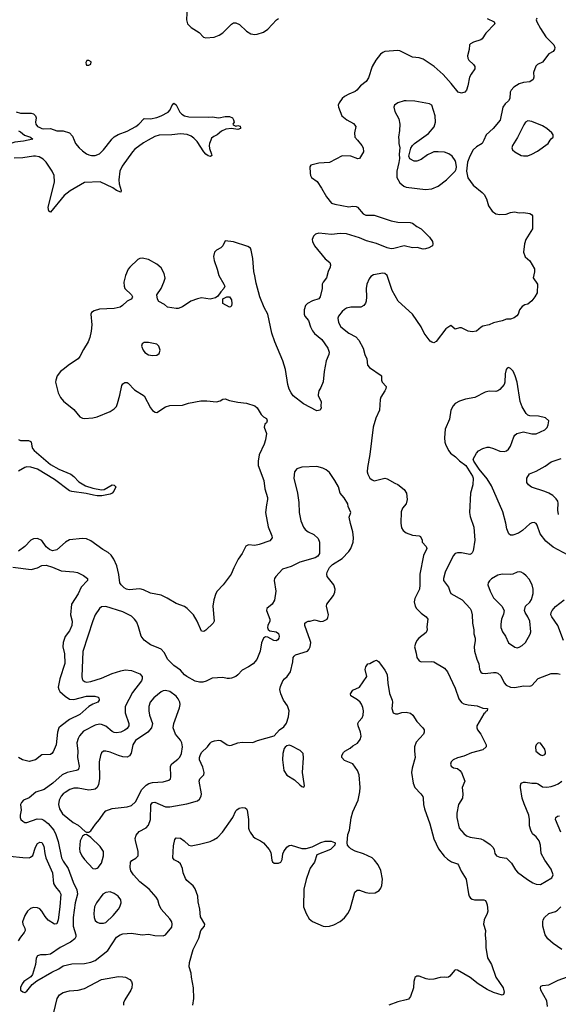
# Model space of a CAD drawing. Header units: inches. Extents: x 2057696 to 2160536, y 827480 to 1016834.
# Tile 205 of 256: x 2082022 to 2087078, y 941897 to 951130. Entities that reach past the tile are written whole.
import ezdxf

# ---------------------------------------------------------------- set-up
doc = ezdxf.new("R2010")
doc.units = ezdxf.units.IN
doc.header["$MEASUREMENT"] = 0
doc.layers.add('C0984', color=7, linetype='Continuous')
doc.layers.add('C0985', color=7, linetype='Continuous')

msp = doc.modelspace()

# ---------------------------------------------------------------- linework, layer by layer
at = {"layer": 'C0984', "color": 5}
for points, elevation in [([(2082102.4, 950000), (2082058, 949990), (2081977.7, 949982.3), (2081910, 949958.5), (2081871.3, 949950), (2081750, 949946.8), (2081710, 949956.1), (2081650, 949999.9)], 460), ([(2083227.4, 950000), (2083184.3, 949975.7), (2083104.2, 949915.8), (2083079.8, 949890), (2082984.6, 949755.4), (2082963, 949710), (2082953.5, 949630), (2082954.3, 949590), (2082974.6, 949530), (2082970, 949514), (2082930, 949529), (2082895.1, 949555.1), (2082776.2, 949610), (2082630, 949604), (2082494.9, 949525.1), (2082437.9, 949482.1), (2082310, 949325.2), (2082295.5, 949335.5), (2082288.6, 949370), (2082347.5, 949610), (2082344.5, 949670), (2082326.5, 949710), (2082270, 949793.3), (2082241.4, 949821.4), (2082203.2, 949843.2), (2082171.4, 949851.4), (2082150, 949851.6), (2082050, 949836.2), (2081970, 949833.3)], 480), ([(2085193.2, 950000), (2085234.4, 949950), (2085244.9, 949930), (2085248.2, 949890), (2085210.3, 949829.7), (2085194.9, 949825.1), (2085128.7, 949850), (2085050, 949855.1), (2084930, 949791.5), (2084830, 949786), (2084753.4, 949766.6), (2084746.4, 949750), (2084747.2, 949690), (2084750.4, 949670), (2084761.6, 949650), (2084812.8, 949612.8), (2084855.3, 949550), (2084901.1, 949470), (2084950, 949408.9), (2084978.9, 949398.9), (2085110, 949375.6), (2085150, 949380.9), (2085179.1, 949379.1), (2085192.5, 949372.5), (2085246, 949310), (2085270, 949295.8), (2085350, 949296), (2085510, 949243.1), (2085570, 949232.7), (2085688.6, 949228.6), (2085710, 949221.6), (2085750.3, 949190.3), (2085790, 949167.7), (2085870, 949091.3), (2085896, 949050), (2085901, 949030), (2085896, 949010), (2085890, 949005.2), (2085862, 948990), (2085830, 948981.2), (2085810, 948979.3), (2085753.4, 948993.4), (2085710, 948991.3), (2085630, 949009.7), (2085534.5, 948985.5), (2085510, 948983.1), (2085470, 948991.6), (2085371.9, 949031.9), (2085275.9, 949055.9), (2085210, 949084.4), (2085090, 949123.7), (2085030, 949126.3), (2084950, 949115.9), (2084830, 949127.3), (2084799.9, 949120.1), (2084778.3, 949101.7), (2084765.7, 949070), (2084768.8, 949050), (2084788.7, 949010), (2084888.1, 948888.1), (2084932.6, 948852.6), (2084938.4, 948830), (2084936.4, 948810), (2084917.1, 948770), (2084901.3, 948710), (2084870.6, 948670), (2084860.7, 948650), (2084860.5, 948610), (2084843.8, 948530), (2084828.7, 948511.3), (2084770, 948494), (2084724.4, 948470), (2084706, 948450), (2084691.7, 948410), (2084691.8, 948370), (2084698.7, 948350), (2084733.4, 948310), (2084752.8, 948250), (2084770, 948213), (2084790, 948187), (2084856.5, 948130), (2084914.9, 948050), (2084927.7, 948012.3), (2084924, 947990), (2084898.9, 947930), (2084879.6, 947830), (2084870, 947735.3), (2084850, 947682), (2084830.8, 947650), (2084823.5, 947616.5), (2084824.5, 947604.5), (2084850.6, 947550), (2084847.5, 947507.5), (2084851, 947489), (2084842, 947470), (2084810, 947461.2), (2084687.4, 947527.4), (2084590, 947604.5), (2084569.8, 947629.8), (2084550, 947666), (2084538.5, 947710), (2084515.6, 947850), (2084490.7, 947930.7), (2084416.2, 948110), (2084388.9, 948190), (2084350.6, 948370), (2084316.2, 948430), (2084274.5, 948530), (2084240.6, 948660.6), (2084230, 948728.7), (2084218.3, 948770), (2084211.1, 948891.1), (2084195.6, 948970), (2084187.9, 948987.9), (2084163.3, 949003.3), (2084030, 949046), (2083950, 949058), (2083927.3, 949010), (2083910.7, 948990), (2083870.8, 948970), (2083850.6, 948950), (2083841.3, 948910), (2083848, 948872), (2083876.4, 948790), (2083890.4, 948730), (2083939.6, 948650), (2083946, 948630), (2083937.1, 948610), (2083910, 948579.7), (2083882.9, 948537.1), (2083858.4, 948521.6), (2083810.2, 948509.8), (2083730, 948520.7), (2083690, 948512.8), (2083628.8, 948491.2), (2083550, 948438), (2083510, 948421.3), (2083490, 948420.5), (2083410, 948434), (2083379.7, 948459.8), (2083328.5, 948488.5), (2083314.5, 948510), (2083309.6, 948550), (2083348.9, 948611.1), (2083376.4, 948670), (2083386.2, 948706.2), (2083378.9, 948750), (2083350, 948802.9), (2083310, 948836.9), (2083230, 948881.3), (2083170, 948894), (2083150, 948891.8), (2083130, 948880.7), (2083054.4, 948810), (2083040.3, 948790), (2083015.6, 948730), (2082999.6, 948670), (2083001.1, 948630), (2083010.2, 948610.2), (2083070.6, 948550), (2083080.7, 948530), (2083077.1, 948522.9), (2083066.8, 948510), (2083030.7, 948490), (2082988, 948450), (2082964.1, 948435.9), (2082910, 948422), (2082770, 948416.2), (2082719.5, 948400.5), (2082696.4, 948383.6), (2082690.4, 948369.6), (2082698, 948270), (2082692.8, 948210), (2082681.8, 948150), (2082665.8, 948110), (2082621.2, 948038.8), (2082587.4, 947972.6), (2082570.2, 947949.8), (2082490, 947897.6), (2082429.3, 947850.7), (2082404.9, 947830), (2082373.7, 947790), (2082360.3, 947750), (2082359.6, 947730), (2082384, 947630), (2082406.2, 947586.2), (2082433.6, 947553.6), (2082530, 947474), (2082586.7, 947406.7), (2082610, 947394), (2082630, 947390.3), (2082710, 947397.4), (2082750, 947406.7), (2082870, 947454.7), (2082910, 947479.6), (2082930, 947504.4), (2082940.7, 947530), (2082963.2, 947610), (2082981.3, 947698.7), (2082990, 947714.9), (2083010, 947727.6), (2083030, 947727.6), (2083041.4, 947721.4), (2083099.9, 947659.9), (2083190, 947604), (2083250.7, 947490), (2083270, 947466.8), (2083294, 947450), (2083310, 947447.3), (2083390, 947499.3), (2083430, 947513.7), (2083550, 947517.1), (2083605.4, 947534.6), (2083722.8, 947557.2), (2083777.4, 947557.4), (2083870, 947546), (2083904.4, 947555.6), (2083930, 947570.6), (2083950, 947573.4), (2083990, 947559.1), (2084070, 947543), (2084150, 947533.4), (2084230, 947510.7), (2084251.5, 947491.5), (2084290, 947427.3), (2084310, 947406.8), (2084338, 947390), (2084346, 947370), (2084338, 947350), (2084324, 947336), (2084316, 947310), (2084339.1, 947250), (2084330.6, 947190.6), (2084316.4, 947150), (2084269, 947051), (2084260.3, 946990), (2084260.3, 946950), (2084313.4, 946810), (2084324.4, 946730), (2084346.7, 946650), (2084348.4, 946630), (2084338, 946582), (2084330.6, 946509.4), (2084355.1, 946375.1), (2084387.3, 946290), (2084390.5, 946270), (2084370, 946244.5), (2084270, 946209.5), (2084230, 946199.5), (2084170, 946206.6), (2084145.3, 946194.7), (2084110, 946124), (2084073.4, 946070), (2084030.5, 945990), (2084007.3, 945930), (2083930.7, 945830), (2083874, 945770), (2083862.4, 945750), (2083843.7, 945690), (2083834.3, 945630), (2083847.3, 945490), (2083837.3, 945470), (2083770, 945406), (2083750, 945393.2), (2083730, 945395.3), (2083687.6, 945490), (2083654, 945550), (2083595.1, 945610), (2083568.1, 945628.1), (2083490, 945654.5), (2083405.4, 945705.4), (2083350, 945732.7), (2083250, 945753.6), (2083185.2, 945785.2), (2083150, 945793.3), (2083050, 945785.3), (2083025.2, 945790), (2083002.6, 945802.6), (2082973.6, 945830), (2082962.6, 945850), (2082951.3, 945928.7), (2082932.3, 946010), (2082905.4, 946070), (2082879.1, 946110), (2082853.9, 946133.9), (2082803.4, 946163.4), (2082690, 946243), (2082650, 946263), (2082610, 946265.7), (2082488.3, 946251.7), (2082450.4, 946230), (2082370, 946159.6), (2082330, 946149.6), (2082301.7, 946161.7), (2082270, 946186.6), (2082230, 946245.2), (2082190, 946263.7), (2082150, 946262), (2082126.4, 946250), (2082071.3, 946188.7), (2082010, 946145.1)], 520), ([(2082534, 950000), (2082547.1, 949970), (2082580.2, 949930), (2082610, 949900.8), (2082650, 949871.4), (2082670, 949861.6), (2082696.3, 949856.3), (2082730, 949857.4), (2082770, 949873.4), (2082810, 949909.2), (2082879.8, 950000)], 480), ([(2083814.5, 950000), (2083802.3, 949970), (2083801.1, 949950), (2083803.6, 949923.6), (2083823, 949870), (2083824.7, 949855.3), (2083813.4, 949846.6), (2083790, 949854), (2083770, 949869.6), (2083750, 949892), (2083687.2, 949987.2), (2083674.8, 950000)], 480), ([(2086378.1, 950000), (2086363.8, 949970), (2086310, 949939.6), (2086279.1, 949910), (2086246.8, 949850), (2086224.5, 949795.5), (2086217.3, 949710), (2086228.5, 949648.5), (2086278, 949578), (2086364, 949510), (2086380.7, 949490), (2086404, 949450), (2086423.4, 949383.4), (2086455.9, 949335.9), (2086490, 949311), (2086530, 949304.9), (2086587.5, 949307.5), (2086630, 949322), (2086667.3, 949327.3), (2086710, 949320.7), (2086750, 949322.8), (2086810, 949314), (2086824.5, 949304.5), (2086834.8, 949290), (2086835.5, 949170), (2086772.7, 949070), (2086761.6, 949030), (2086750.8, 948950.8), (2086767.5, 948907.5), (2086811.3, 948870), (2086854.4, 948794.4), (2086855.3, 948764.7), (2086842, 948710), (2086881, 948650), (2086878, 948570), (2086858, 948530), (2086830, 948493.2), (2086790, 948462), (2086763.6, 948456.4), (2086739.8, 948440.2), (2086714.8, 948410), (2086701, 948370), (2086687.5, 948352.5), (2086664.5, 948335.5), (2086630, 948321.2), (2086590, 948321.2), (2086550, 948306), (2086470, 948286.6), (2086429.3, 948269.3), (2086370, 948257.2), (2086352.7, 948247.3), (2086310, 948209.3), (2086270, 948202.7), (2086230, 948209.4), (2086170, 948240.9), (2086150, 948241.2), (2086110, 948228.7), (2086070, 948262), (2086022.8, 948230), (2085930, 948114), (2085910, 948101.2), (2085890, 948105.2), (2085875.5, 948115.5), (2085817.2, 948190), (2085789.5, 948250), (2085707.6, 948370), (2085575.1, 948490), (2085517, 948590), (2085472, 948730), (2085450, 948749.5), (2085430, 948753), (2085343.8, 948736.2), (2085318.7, 948721.3), (2085301.2, 948698.8), (2085280.3, 948650), (2085273.7, 948610), (2085278, 948530), (2085275.3, 948490), (2085268.7, 948471.3), (2085253, 948450), (2085224.9, 948435.1), (2085130, 948434.2), (2085090, 948424.8), (2085070, 948413.7), (2085050, 948393.3), (2085014.9, 948350), (2085007, 948330), (2085014.3, 948290), (2085035.3, 948250), (2085110, 948190.4), (2085175.8, 948155.8), (2085206.1, 948126.1), (2085246.7, 948050), (2085261.3, 947990), (2085281.6, 947950), (2085286.8, 947890), (2085306, 947870), (2085414.9, 947794.9), (2085418.8, 947790), (2085418, 947750), (2085425.5, 947730), (2085462, 947690), (2085459.3, 947670), (2085450, 947649), (2085410.7, 947590), (2085404, 947570), (2085399.1, 947470), (2085366, 947394), (2085339.5, 947310), (2085308.5, 947051.5), (2085286, 946930), (2085284.4, 946890), (2085290.4, 946870), (2085310, 946830.8), (2085330, 946814), (2085350, 946806), (2085450, 946830.7), (2085470, 946826), (2085543.4, 946783.4), (2085572.5, 946772.5), (2085630, 946724.9), (2085653.4, 946690), (2085660.3, 946630), (2085649, 946591), (2085616.3, 946550), (2085604.1, 946515.9), (2085599.3, 946410), (2085606.4, 946366.4), (2085620.4, 946340.4), (2085650, 946319.1), (2085710, 946297.3), (2085770.6, 946290.6), (2085782.8, 946282.8), (2085798.8, 946250), (2085801, 946230), (2085838.8, 946190), (2085841.4, 946181.4), (2085844, 946170), (2085813.4, 946106.6), (2085776.5, 945930), (2085777.7, 945830), (2085773.4, 945790), (2085730, 945701.2), (2085723.6, 945670), (2085733.4, 945630), (2085747, 945610), (2085790, 945564.9), (2085838, 945530), (2085852.2, 945510), (2085844.7, 945435.3), (2085846.4, 945410), (2085837, 945383), (2085767.7, 945330), (2085750.3, 945309.7), (2085738, 945282), (2085728.8, 945250), (2085744.4, 945190), (2085748.5, 945150), (2085770, 945117.3), (2085790, 945107.7), (2085890, 945110.5), (2085910, 945107.3), (2086010.6, 945050), (2086036.3, 945016.3), (2086110, 944860.5), (2086142.5, 944762.5), (2086168.6, 944728.6), (2086190, 944716.1), (2086230, 944703.9), (2086314.5, 944694.5), (2086370, 944673), (2086412, 944670), (2086411, 944650), (2086396.8, 944643.2), (2086390.6, 944630), (2086379.5, 944620.5), (2086312.7, 944510), (2086312.7, 944490), (2086320.5, 944470), (2086350.4, 944430), (2086401.6, 944330), (2086400.5, 944310), (2086370, 944284.7), (2086263.8, 944256.2), (2086190, 944224.5), (2086130.7, 944209.3), (2086090, 944188.7), (2086071.3, 944170), (2086066, 944150), (2086072, 944130), (2086095.3, 944115.3), (2086130, 944106.8), (2086154.8, 944090), (2086170.3, 944070.3), (2086200.5, 943990), (2086174.9, 943930), (2086182.2, 943870), (2086177.7, 943830), (2086140.3, 943770), (2086123.7, 943690), (2086124.6, 943650), (2086147.6, 943550), (2086190, 943497.6), (2086217, 943477), (2086250, 943465.2), (2086350, 943449.1), (2086377.1, 943437.1), (2086436.9, 943396.9), (2086464.4, 943370), (2086474.4, 943350), (2086481.6, 943310), (2086497.3, 943290), (2086530, 943277.6), (2086590, 943267.3), (2086639.4, 943219.4), (2086677.1, 943157.1), (2086696.1, 943136.1), (2086787.8, 943067.8), (2086837.2, 943037.2), (2086870, 943023.7), (2086910, 943021.7), (2087015.7, 943084.3), (2087029.6, 943110.4), (2087010, 943162.9), (2086949.6, 943250), (2086916.9, 943310), (2086910.8, 943390), (2086899.3, 943430), (2086870, 943468.5), (2086836.2, 943496.2), (2086819.1, 943530), (2086808.4, 943570), (2086808.5, 943630), (2086801, 943670), (2086756.1, 943776.1), (2086739.8, 943830), (2086721.6, 943930), (2086722.4, 943950), (2086729.7, 943970), (2086750, 943980.2), (2086770, 943981.1), (2086830, 943971.9), (2086870, 943971.7), (2086890, 943964.9), (2086930, 943936.5), (2086970, 943933.8), (2087010, 943938.3), (2087048.8, 943951.2), (2087076.2, 943963.8), (2087110, 943988.5)], 540), ([(2085579.6, 950000), (2085582, 949970), (2085590.8, 949930), (2085584.9, 949870), (2085587.3, 949830), (2085582, 949790), (2085560.5, 949710), (2085560.5, 949650), (2085590, 949600.7), (2085626.8, 949570), (2085650, 949559.3), (2085830, 949537.1), (2085890, 949544.4), (2085949.7, 949570.3), (2086029.4, 949630), (2086109.4, 949710), (2086119.5, 949730), (2086120.7, 949750), (2086115.6, 949790), (2086108, 949810), (2086081.6, 949850), (2086050, 949872.8), (2086010, 949887.3), (2085950, 949892.6), (2085910.3, 949889.7), (2085890, 949882.4), (2085850, 949863), (2085790, 949820.7), (2085750, 949802.9), (2085724.4, 949804.4), (2085685.1, 949825.1), (2085675.1, 949850), (2085694.5, 949925.5), (2085709.2, 949950), (2085729.2, 949970), (2085771.3, 950000)], 540), ([(2086677.9, 950000), (2086646.4, 949950), (2086641.6, 949930), (2086648, 949910), (2086670, 949890.6), (2086730, 949858), (2086750, 949853.4), (2086790, 949853.4), (2086830, 949868), (2086882.3, 949897.7), (2086981.2, 949970), (2087001.8, 950000)], 560), ([(2087170, 946109), (2087030, 946185.3), (2086961.6, 946241.6), (2086908.4, 946310), (2086880.5, 946390), (2086870, 946404.5), (2086850, 946415.6), (2086830, 946413.6), (2086810, 946402.9), (2086740.4, 946339.6), (2086704.3, 946315.7), (2086650, 946296.3), (2086630, 946295.6), (2086612, 946310), (2086594.9, 946354.9), (2086585.5, 946410), (2086556.2, 946516.2), (2086450, 946758.4), (2086410, 946826), (2086335.9, 946915.9), (2086284.5, 946990), (2086279.5, 947010), (2086310, 947064.9), (2086330, 947087.7), (2086369, 947110), (2086410, 947120.4), (2086430, 947120.4), (2086470, 947110.4), (2086530, 947083.8), (2086570, 947080.5), (2086590, 947088.2), (2086610, 947103.8), (2086629.6, 947130), (2086661, 947219), (2086670, 947234.8), (2086689.6, 947250.4), (2086750, 947266), (2086830, 947248), (2086870, 947247.7), (2086950, 947283), (2086972.7, 947307.3), (2086983.7, 947330), (2086989.2, 947370), (2086957.5, 947397.5), (2086892.5, 947412.5), (2086810, 947416), (2086790, 947422.7), (2086776.6, 947436.6), (2086738.8, 947498.8), (2086719.1, 947550), (2086691.5, 947731.5), (2086672.7, 947790), (2086653.4, 947833.4), (2086630, 947859), (2086610, 947869), (2086596, 947864), (2086587.3, 947850), (2086579.3, 947810), (2086574.9, 947730), (2086568.2, 947710), (2086530, 947662.9), (2086510, 947649.6), (2086490, 947643.6), (2086430, 947645.6), (2086390, 947638.4), (2086293, 947587), (2086207.1, 947572.9), (2086150, 947554.5), (2086110.3, 947529.7), (2086090.6, 947510), (2086068.7, 947470), (2086055.6, 947384.4), (2086017.1, 947290), (2086010.4, 947210), (2086012.7, 947170), (2086020.7, 947140.7), (2086048.5, 947088.5), (2086066.9, 947066.9), (2086111.9, 947031.9), (2086150, 946994), (2086210.3, 946950.3), (2086273, 946850), (2086277.1, 946830), (2086274.9, 946770), (2086254.9, 946690), (2086242.6, 946510), (2086250.3, 946470.3), (2086283.8, 946370), (2086292.9, 946250), (2086278.3, 946150), (2086270, 946129.3), (2086259.9, 946120.1), (2086245.8, 946114.2), (2086168, 946130), (2086130, 946130.9), (2086110, 946123.5), (2086090, 946103.6), (2086016.1, 945950), (2086000.9, 945890), (2086001.1, 945870), (2086046, 945810), (2086058.2, 945770), (2086069.5, 945749.5), (2086176.4, 945690), (2086248.8, 945610), (2086260.2, 945590), (2086270.1, 945550.1), (2086271.2, 945471.2), (2086284.9, 945410), (2086283.7, 945370), (2086296.5, 945330), (2086298, 945310), (2086289.1, 945250), (2086292.4, 945210), (2086312.7, 945132.7), (2086332, 945090), (2086339, 945039), (2086350, 945011), (2086363.4, 945003.4), (2086390, 944998.7), (2086470, 945008.9), (2086490, 945008.7), (2086510, 945002), (2086537.7, 944977.7), (2086570, 944913), (2086589.3, 944889.3), (2086630, 944871.7), (2086670, 944867.9), (2086750, 944883.2), (2086810, 944881.6), (2086830, 944887.3), (2086890, 944953), (2087010, 945000.7), (2087070, 944999.3), (2087094, 944994)], 560), ([(2082010, 947192.5), (2082030, 947185), (2082103.9, 947183.9), (2082119.5, 947179.5), (2082130.7, 947170.7), (2082136.4, 947130), (2082143, 947110), (2082156.8, 947090), (2082310, 946957.7), (2082390, 946915.9), (2082500.5, 946870), (2082530, 946847), (2082577.3, 946797.3), (2082638.7, 946758.7), (2082710, 946736.2), (2082790, 946722), (2082813.9, 946726.1), (2082890, 946767.3), (2082910, 946766), (2082922.8, 946750), (2082904.9, 946710), (2082890, 946689.3), (2082870, 946679.6), (2082793.2, 946666.8), (2082750, 946665.5), (2082715.3, 946670), (2082645.8, 946685.8), (2082510, 946706.6), (2082490, 946710.9), (2082350, 946819.5), (2082190, 946915.9), (2082125.8, 946934.2), (2082090, 946938.4), (2082069, 946931), (2082010, 946895.4)], 480), ([(2087078.8, 946490), (2087073.2, 946530), (2087076.9, 946596.9), (2087073.8, 946613.8), (2087058.5, 946638.5), (2087027, 946667), (2086989.8, 946689.8), (2086950, 946706.9), (2086826.3, 946746.3), (2086797.2, 946770), (2086782.7, 946790), (2086783.7, 946830), (2086806.9, 946873.1), (2086870, 946896.5), (2086955.5, 946944.5), (2087010, 946983.1), (2087104.4, 947015.6)], 540), ([(2081956.4, 945996.4), (2082130, 945974.4), (2082188.7, 945990), (2082230, 946010.5), (2082270, 946015.5), (2082330, 945996.3), (2082410, 945962.4), (2082530, 945953.8), (2082565.4, 945945.4), (2082619.3, 945919.3), (2082657.1, 945890), (2082657.6, 945870), (2082598.5, 945810), (2082570, 945747), (2082509, 945650), (2082498.6, 945550), (2082513.6, 945490), (2082512.4, 945450), (2082490, 945399.6), (2082450, 945347), (2082430.2, 945290), (2082426.4, 945250), (2082443, 945183), (2082446.9, 945093.1), (2082397.5, 944950), (2082384.2, 944870), (2082388.2, 944850), (2082399.1, 944830), (2082450, 944785.6), (2082490, 944759.8), (2082530, 944755.3), (2082650, 944787.4), (2082726.7, 944786.7), (2082757.8, 944777.8), (2082764.4, 944770), (2082767, 944750), (2082754.9, 944730), (2082710, 944713.1), (2082670, 944690.7), (2082585, 944615), (2082490, 944568.1), (2082410.3, 944510), (2082390.3, 944490), (2082375.8, 944450), (2082365.8, 944330), (2082335.5, 944264.5), (2082324.4, 944250), (2082310, 944239.7), (2082230, 944235.8), (2082170, 944189.3), (2082110, 944175.1), (2082048.6, 944188.6), (2082009.6, 944210)], 520), ([(2087125.4, 945310), (2087074.6, 945450), (2087016.8, 945530), (2087008.7, 945550), (2087010.9, 945570), (2087021.4, 945590), (2087050, 945626.3), (2087131.1, 945688.9)], 560), ([(2083647.6, 941890), (2083658, 941950), (2083652.3, 942050), (2083634.5, 942150), (2083632.1, 942187.9), (2083613.2, 942250), (2083617, 942290), (2083650, 942411.3), (2083702.5, 942517.5), (2083722.9, 942590), (2083755.1, 942630), (2083759.3, 942650), (2083718.3, 942718.3), (2083711.8, 942790), (2083696.6, 942856.6), (2083692.8, 942910), (2083670, 942981.2), (2083650, 943009.3), (2083590, 943059), (2083578.3, 943078.3), (2083557.6, 943130), (2083551.6, 943170), (2083530, 943215.1), (2083510, 943234), (2083472, 943252), (2083459.3, 943270), (2083464.4, 943384.4), (2083476.9, 943443.1), (2083490, 943459.3), (2083530, 943453.7), (2083567.3, 943430), (2083610, 943390.6), (2083630, 943383.8), (2083710, 943398), (2083810, 943425.2), (2083841.8, 943438.2), (2083877.7, 943462.3), (2083924.2, 943510), (2084023.7, 943650), (2084049.5, 943710.5), (2084058.6, 943721.4), (2084082.5, 943737.5), (2084110, 943744), (2084139.1, 943739.1), (2084150, 943731.3), (2084156.7, 943716.7), (2084168.5, 943630), (2084170.4, 943550), (2084174.9, 943530), (2084186, 943510), (2084214, 943470), (2084233.7, 943453.7), (2084282.8, 943430), (2084310, 943410.5), (2084364.9, 943350), (2084379.9, 943319.9), (2084387.9, 943247.9), (2084394.4, 943234.4), (2084410, 943221), (2084450, 943222), (2084472.3, 943230), (2084485.4, 943254.6), (2084491.9, 943308.1), (2084500.9, 943330), (2084529.7, 943370.3), (2084550, 943384.9), (2084570, 943388), (2084670, 943359.1), (2084710, 943359.1), (2084766.8, 943373.2), (2084850, 943413.4), (2084890, 943427.7), (2084945.4, 943425.4), (2084975.3, 943415.3), (2084982, 943410), (2084981, 943390), (2084938.8, 943350), (2084810, 943299), (2084790.3, 943230), (2084747.1, 943172.9), (2084738, 943150), (2084710, 943068.7), (2084690, 942978), (2084685.3, 942810), (2084710, 942747.3), (2084739.9, 942699.9), (2084770, 942672.4), (2084871.3, 942631.3), (2084890, 942627.4), (2084928.9, 942628.9), (2084970, 942640.8), (2085030, 942674), (2085070, 942707.6), (2085103.1, 942750), (2085123.8, 942790), (2085168.3, 942950), (2085190, 942968), (2085210, 942966.7), (2085270, 942944.2), (2085310, 942938), (2085357.4, 942942.6), (2085395.1, 942964.9), (2085412.3, 942987.7), (2085421.3, 943010), (2085428.4, 943070), (2085411.4, 943151.4), (2085386.3, 943206.3), (2085353, 943250), (2085330, 943269.7), (2085250, 943309.6), (2085170, 943332), (2085130, 943356), (2085113.2, 943370), (2085099.3, 943390), (2085096, 943410), (2085100.9, 943490), (2085116.9, 943530), (2085133.1, 943646.9), (2085150, 943701), (2085197.6, 943810), (2085214.3, 943890), (2085217.4, 943930), (2085207.6, 944050), (2085191.8, 944090), (2085150, 944151.6), (2085070, 944184.5), (2085046, 944210), (2085047, 944230), (2085061.7, 944258.3), (2085073.2, 944270), (2085122.5, 944297.5), (2085150, 944320.7), (2085192.9, 944347.1), (2085219.1, 944380.9), (2085226.6, 944410), (2085219.5, 944450), (2085197.6, 944510), (2085197, 944530), (2085206, 944550), (2085235.5, 944584.5), (2085246, 944610), (2085247.8, 944650), (2085241.7, 944681.7), (2085231.1, 944711.1), (2085218, 944730), (2085193.4, 944753.4), (2085129.7, 944789.7), (2085127.3, 944810), (2085150, 944842), (2085212.7, 944870), (2085281.2, 944970), (2085264.8, 945035.2), (2085270, 945062), (2085289.1, 945090.9), (2085310, 945092), (2085344.7, 945115.3), (2085370, 945124.7), (2085390, 945111.3), (2085410, 945086), (2085450.4, 945030), (2085470, 944991), (2085476.1, 944910), (2085491.6, 944811.6), (2085518, 944750), (2085521.6, 944730), (2085515.5, 944670), (2085527.7, 944630), (2085550, 944620.7), (2085570, 944620.7), (2085610, 944634), (2085650, 944637.3), (2085690, 944627.3), (2085710.6, 944610), (2085750.4, 944550.4), (2085806.8, 944490), (2085818.8, 944470), (2085818.8, 944450), (2085810.8, 944430), (2085743.5, 944356.5), (2085729, 944311), (2085727.4, 944270), (2085732.6, 944210), (2085704.5, 944110), (2085698.4, 944070), (2085714, 943970), (2085731.8, 943930), (2085787.4, 943870), (2085804.9, 943844.9), (2085810.3, 943830), (2085813.1, 943770), (2085821.7, 943730), (2085870.2, 943590), (2085909.1, 943450), (2085953.6, 943353.6), (2086007, 943287), (2086037.8, 943257.8), (2086073.9, 943233.9), (2086130, 943213), (2086141.7, 943201.7), (2086164.6, 943144.6), (2086212.7, 943070), (2086233.5, 942933.5), (2086241.6, 942910), (2086253.4, 942893.4), (2086270, 942881.6), (2086290, 942875.8), (2086377.3, 942877.3), (2086394, 942870), (2086404, 942850), (2086410.5, 942830), (2086415.5, 942770), (2086410.4, 942750), (2086380.3, 942690), (2086375.3, 942650), (2086393.4, 942590), (2086390.7, 942550), (2086397.5, 942482.5), (2086396.3, 942430), (2086413.4, 942333.4), (2086450.6, 942270), (2086490, 942151.3), (2086559.1, 942050), (2086570.6, 942010), (2086562, 941990), (2086550, 941984), (2086470, 942009.2), (2086410, 942037.2), (2086324, 942090), (2086249.6, 942149.6), (2086130, 942217.2), (2086110, 942219), (2086104.5, 942215.5), (2086058.8, 942161.2), (2086048, 942152), (2086032.7, 942147.3), (2086010, 942151.6), (2085970, 942149.7), (2085910, 942133.7), (2085870, 942131.1), (2085837.4, 942137.4), (2085770, 942160.7), (2085750, 942159.5), (2085732.4, 942147.6), (2085726.4, 942133.6), (2085721.1, 942110), (2085719, 942050), (2085690, 941969.6), (2085670, 941946.6), (2085650, 941937.7), (2085570, 941920.3), (2085486.7, 941890)], 520), ([(2087100.2, 943510), (2087051.5, 943630), (2087055.1, 943650), (2087070, 943660.4), (2087090, 943664.2)], 520), ([(2081930, 943286.7), (2082050, 943273.7), (2082110, 943272), (2082124.2, 943275.8), (2082146.1, 943293.9), (2082169.8, 943370), (2082190, 943403.7), (2082210, 943417.7), (2082230, 943412.9), (2082250, 943380.7), (2082258.7, 943310), (2082268.5, 943270), (2082329.3, 943130), (2082338.9, 943030), (2082357.5, 942997.5), (2082399.7, 942950), (2082408.3, 942930), (2082398.9, 942810), (2082382.6, 942690), (2082370, 942651.5), (2082350, 942649), (2082290, 942686.5), (2082259.9, 942719.9), (2082230, 942771), (2082210, 942791.8), (2082190, 942802.8), (2082150, 942806.2), (2082124.3, 942795.7), (2082093.7, 942770), (2082069.2, 942730.8), (2082049.1, 942669.1), (2082050.3, 942650), (2082070.3, 942610), (2082072.8, 942590), (2082065.5, 942570), (2082030, 942527.1), (2082009.1, 942490.9)], 520), ([(2087112, 942412), (2087028.4, 942468.4), (2086980.4, 942510), (2086954.2, 942550), (2086932.6, 942630), (2086932.3, 942670), (2086936.4, 942690), (2086947.9, 942712.1), (2086989.3, 942750), (2087050, 942768.9), (2087070, 942779.6), (2087101.7, 942810)], 520), ([(2086975.3, 941875.3), (2086969.5, 941930), (2086913.2, 942030), (2086909.4, 942050.6), (2086914, 942066), (2086930, 942074.8), (2086990, 942079.3), (2087077.6, 942122.4), (2087209, 942170)], 520), ([(2082311.2, 941690), (2082372.7, 941950), (2082395, 941985), (2082430, 942007.6), (2082490, 942024.9), (2082570, 942030.3), (2082630, 942044.9), (2082790, 942129.1), (2082950, 942158.9), (2082990, 942156.1), (2083016, 942150), (2083057.3, 942130), (2083072.7, 942110), (2083077.6, 942090), (2083074, 942050), (2083066.7, 942030), (2083010, 941939.3), (2082996.4, 941910), (2082994.9, 941890)], 520)]:
    msp.add_lwpolyline(points, dxfattribs=dict(at, elevation=elevation))
for points, elevation in [([(2083990, 948435.3), (2083930, 948468), (2083930, 948512), (2083966, 948530), (2083990, 948531), (2084010, 948502), (2084013.4, 948470), (2084010, 948446), (2084002, 948438)], 520), ([(2083230, 948104), (2083190, 948102), (2083172, 948090), (2083164.7, 948070), (2083181, 948030), (2083198, 948010), (2083230, 947987.7), (2083270, 947980.7), (2083310, 947984.9), (2083330, 948001), (2083341.2, 948030), (2083329, 948070), (2083310, 948089)], 540), ([(2084810, 946940.5), (2084670, 946934), (2084622, 946918), (2084600.5, 946890), (2084596.5, 946830), (2084628.8, 946690), (2084641.8, 946601.8), (2084646, 946510), (2084661.1, 946430), (2084685.3, 946370), (2084702.4, 946350), (2084730, 946328.7), (2084782.3, 946302.3), (2084824.1, 946264.1), (2084836.3, 946230), (2084834.9, 946125.1), (2084819.9, 946100.1), (2084795.3, 946084.7), (2084650, 946043.5), (2084570, 946003.9), (2084490, 945976.3), (2084426.7, 945910), (2084414, 945890), (2084411.8, 945870), (2084425.5, 945770), (2084414, 945686), (2084391.8, 945648.2), (2084342.8, 945610), (2084338.8, 945590), (2084370.6, 945510), (2084370.6, 945490), (2084350.7, 945450), (2084347.7, 945430), (2084353.4, 945413.4), (2084370, 945398.8), (2084430, 945390.4), (2084450, 945374.8), (2084457.3, 945350), (2084454.8, 945330), (2084444.5, 945315.5), (2084430, 945307), (2084408.7, 945310), (2084350, 945339), (2084330, 945344), (2084310.6, 945329.4), (2084292.4, 945287.6), (2084278.4, 945210), (2084248.4, 945130), (2084213, 945090), (2084170, 945060.5), (2084110.2, 945029.8), (2084070, 944986.6), (2084050, 944972), (2084010, 944954.5), (2083990, 944951.8), (2083970, 944951.8), (2083930, 944962.4), (2083830, 944955.6), (2083773.3, 944926.7), (2083741.4, 944918.6), (2083710, 944916.9), (2083670, 944926.9), (2083590, 944969.7), (2083570, 944985.4), (2083530, 945029.7), (2083470, 945073.3), (2083411.6, 945130), (2083376.9, 945196.9), (2083350, 945226), (2083307.6, 945247.6), (2083250, 945267.3), (2083190, 945311.6), (2083162.6, 945350), (2083137.5, 945437.5), (2083120, 945480), (2083098.7, 945510), (2083070, 945535.4), (2082990, 945577.3), (2082830, 945628), (2082790, 945623.6), (2082770.6, 945610), (2082730.2, 945549.8), (2082707, 945493), (2082614.3, 945205.7), (2082603.8, 944970), (2082607.2, 944950), (2082615.8, 944935.8), (2082630, 944923.9), (2082650, 944918.9), (2082690, 944923), (2082790, 944956.9), (2082890, 944998), (2082970, 945024.7), (2083012.5, 945032.5), (2083070, 945026.5), (2083150, 944997), (2083172.6, 944972.6), (2083172.9, 944950), (2083165.7, 944930), (2083080.5, 944819.5), (2083011.5, 944690), (2083011.3, 944630), (2083047.2, 944530), (2083045.7, 944510), (2083030, 944484.2), (2083010, 944467.3), (2082970, 944449.7), (2082930, 944442.3), (2082910, 944445.1), (2082890, 944454.8), (2082830, 944506.6), (2082790, 944521.2), (2082770, 944523.1), (2082730, 944513.8), (2082621.5, 944458.5), (2082584.4, 944415.6), (2082571.1, 944390), (2082559.3, 944350), (2082567.3, 944270), (2082565.2, 944210), (2082580.2, 944130), (2082578.6, 944110), (2082570, 944096.3), (2082551.7, 944088.3), (2082468.6, 944071.4), (2082422, 944050), (2082332.6, 943970), (2082251.6, 943910), (2082174.1, 943885.9), (2082110, 943833.6), (2082056.3, 943810), (2082038.4, 943790), (2082030.4, 943770), (2082036.9, 943716.9), (2082025.5, 943670), (2082025.7, 943650), (2082033, 943630), (2082050, 943613), (2082070, 943602.4), (2082090, 943603.1), (2082185, 943635), (2082230, 943632.8), (2082250, 943624.7), (2082290, 943593), (2082343.2, 943530), (2082362.2, 943490), (2082383.1, 943423.1), (2082415.7, 943270), (2082430, 943238.5), (2082478.4, 943170), (2082523.2, 943043.2), (2082558.2, 942970), (2082564.5, 942930), (2082542, 942850), (2082523.5, 942710), (2082524.8, 942630), (2082549.2, 942550), (2082549.1, 942530), (2082540.3, 942510), (2082500.1, 942479.9), (2082400.7, 942430), (2082311.5, 942368.5), (2082270, 942361.3), (2082217.5, 942362.5), (2082188.6, 942351.4), (2082176.3, 942330), (2082170.4, 942270), (2082143, 942177), (2082126, 942154), (2082062, 942110), (2082046, 942090), (2082030, 942055.3), (2082030.5, 942030), (2082050, 942012.7), (2082070, 942008.9), (2082090, 942019.3), (2082138.3, 942081.7), (2082181.4, 942118.5), (2082322.2, 942197.8), (2082389.8, 942230.2), (2082430, 942258.4), (2082510, 942277), (2082630, 942279), (2082690, 942292.7), (2082730, 942307.9), (2082850, 942402.4), (2082930, 942525.2), (2082963.6, 942550), (2082990, 942557.7), (2083070, 942564.6), (2083170, 942548.5), (2083230, 942556.3), (2083290, 942542.8), (2083370, 942540.5), (2083392, 942550), (2083450, 942622), (2083453.3, 942650), (2083448.5, 942670), (2083430, 942699.7), (2083349.8, 942789.8), (2083331.5, 942830), (2083317.4, 942877.4), (2083302.8, 942902.8), (2083236.6, 942976.6), (2083150, 943044.2), (2083089.6, 943110), (2083066.6, 943150), (2083059.6, 943179.6), (2083061.3, 943230), (2083074.5, 943245.5), (2083112, 943268), (2083133, 943290), (2083133.3, 943330), (2083107.6, 943432.4), (2083107.3, 943452.7), (2083115.3, 943484.7), (2083143.6, 943516.4), (2083208, 943552), (2083230, 943578), (2083248.4, 943631.6), (2083253.5, 943766.5), (2083270, 943789), (2083290, 943791.1), (2083390, 943750.2), (2083430, 943748.3), (2083590, 943776), (2083690, 943806.7), (2083710, 943820.5), (2083726, 943850), (2083728, 943870), (2083705.7, 943990), (2083712.8, 944010), (2083749.7, 944050), (2083753.1, 944070), (2083740.5, 944120.5), (2083709.8, 944190), (2083710, 944211.3), (2083714.7, 944230), (2083730, 944258), (2083784.5, 944310), (2083810, 944347.3), (2083822.7, 944357.3), (2083850, 944368), (2083890, 944374.9), (2083910, 944370.4), (2083970, 944330.6), (2083990, 944324.9), (2084011.6, 944328.4), (2084070, 944350.6), (2084110, 944356.3), (2084210, 944350.7), (2084255.3, 944370), (2084410, 944414.9), (2084460.9, 944470), (2084500.1, 944499.9), (2084527.1, 944532.9), (2084546.5, 944593.5), (2084550.9, 944650), (2084535.7, 944695.7), (2084497, 944750), (2084472, 944810), (2084464.2, 944850), (2084470, 944878), (2084493.2, 944930), (2084509, 944950), (2084534, 944970), (2084564.1, 945015.9), (2084587.3, 945110), (2084589.5, 945150), (2084597, 945163), (2084610, 945174), (2084722, 945210), (2084735.9, 945224.1), (2084749.3, 945250), (2084753.6, 945290), (2084750, 945308), (2084699.3, 945450), (2084699, 945470), (2084710, 945481), (2084730, 945490.8), (2084750, 945491), (2084790, 945501), (2084847.5, 945487.5), (2084870, 945490.5), (2084906.6, 945510), (2084915.2, 945524.8), (2084919.6, 945550), (2084903, 945630), (2084906, 945650), (2084967, 945730), (2084978.7, 945761.3), (2084982, 945790), (2084969.3, 945830), (2084909.4, 945910), (2084903.7, 945930), (2084909.3, 945950), (2084930, 945992), (2084957.2, 946022.8), (2085050, 946077.1), (2085110, 946142), (2085131, 946170), (2085153, 946230), (2085155.8, 946270), (2085147.5, 946327.5), (2085125.8, 946405.8), (2085115.5, 946464.5), (2085129.3, 946510), (2085105.1, 946565.1), (2085100.5, 946590), (2085067, 946647), (2085029.4, 946690), (2085015.1, 946750), (2084980.7, 946810), (2084930, 946885.2), (2084899, 946910), (2084866.3, 946926.3)], 540), ([(2086710, 945952.3), (2086690, 945949.3), (2086649.4, 945929.4), (2086630, 945926.6), (2086550, 945931.5), (2086510, 945921.6), (2086450, 945885.6), (2086431.3, 945868.7), (2086420.3, 945850), (2086417.6, 945830), (2086437.1, 945770), (2086470, 945708.8), (2086548.5, 945630), (2086568, 945590), (2086564, 945556), (2086542.8, 945510), (2086537.1, 945462.9), (2086538.7, 945430), (2086553.7, 945390), (2086582.6, 945350), (2086610, 945286), (2086670, 945247.7), (2086690, 945240.5), (2086710, 945246), (2086737.5, 945262.5), (2086770, 945290.4), (2086812.3, 945367.7), (2086819.7, 945390), (2086809.6, 945490), (2086791.1, 945531.1), (2086765.2, 945570), (2086761.2, 945590), (2086769.5, 945630.5), (2086810, 945666.8), (2086826.5, 945693.5), (2086842.9, 945750), (2086841.6, 945790), (2086833.3, 945830), (2086803.9, 945883.9), (2086775.9, 945915.9), (2086750, 945937.2), (2086730, 945949.2)], 580), ([(2083390, 944839.8), (2083370, 944836.8), (2083350, 944826.2), (2083279.6, 944770), (2083246.3, 944730), (2083232.9, 944690), (2083232.8, 944650), (2083239.6, 944610), (2083267.2, 944530), (2083260.3, 944490), (2083224.2, 944450), (2083108.4, 944370), (2083085, 944330), (2083068.8, 944251.2), (2083053.9, 944226.1), (2083030, 944214.8), (2082990, 944216.5), (2082948.7, 944228.7), (2082870, 944262.3), (2082830, 944271.3), (2082808.9, 944271.1), (2082790, 944256), (2082780.3, 944230), (2082769.1, 944170.9), (2082771, 944010), (2082761.7, 943958.3), (2082750, 943929.8), (2082730, 943915.5), (2082713.4, 943910), (2082670, 943905.4), (2082570, 943923.4), (2082530, 943924.4), (2082492.4, 943910), (2082450, 943884.5), (2082428.9, 943870), (2082411.6, 943848.4), (2082393.2, 943810), (2082386.9, 943770), (2082396.3, 943730), (2082424.3, 943684.3), (2082522.9, 943602.9), (2082570, 943576.4), (2082636.8, 943516.8), (2082650, 943510.8), (2082670, 943510.8), (2082690, 943522.8), (2082733.9, 943586.1), (2082772.6, 943630), (2082811.2, 943690), (2082831.6, 943710), (2082890, 943734.5), (2083030, 943747.5), (2083070, 943760.2), (2083110, 943797), (2083169, 943911), (2083210, 943953.2), (2083233.2, 943966.8), (2083270, 943978.6), (2083370, 943984.2), (2083421.7, 943998.3), (2083436.2, 944010), (2083441.1, 944030), (2083438.4, 944130), (2083449.2, 944150.8), (2083505.6, 944194.4), (2083524.2, 944215.8), (2083541.1, 944250), (2083550.9, 944310), (2083543.1, 944350), (2083530, 944373.6), (2083483.6, 944430), (2083463.5, 944490), (2083468.4, 944530), (2083523.3, 944676.7), (2083527.6, 944710), (2083524.5, 944730), (2083510, 944760.5), (2083490, 944785.4), (2083430, 944829.8)], 560), ([(2084550, 944326.6), (2084530, 944321.2), (2084512.7, 944307.3), (2084505.1, 944294.9), (2084492.4, 944250), (2084488.7, 944190), (2084502.3, 944090), (2084530, 944046.4), (2084600.6, 944000.6), (2084650, 943954.8), (2084670, 943941), (2084690, 943934), (2084694.6, 943945.4), (2084692.9, 943967.1), (2084676.4, 944070), (2084687.2, 944207.2), (2084682.4, 944250), (2084655.8, 944275.8), (2084570, 944319.5)], 540), ([(2086890, 944349.2), (2086868.6, 944331.4), (2086862, 944310), (2086867.7, 944270), (2086910, 944237.3), (2086930, 944231), (2086950, 944241), (2086957.2, 944250), (2086958, 944262), (2086952, 944290), (2086910, 944345.2)], 560), ([(2082650, 943489.2), (2082630, 943486), (2082610, 943474), (2082590.4, 943430), (2082583.8, 943356.2), (2082586.3, 943330), (2082604, 943290), (2082630, 943255.3), (2082710, 943170.5), (2082730, 943168), (2082750, 943173), (2082759.4, 943180.6), (2082790, 943222), (2082808.6, 943290), (2082807.6, 943330), (2082777.1, 943377.1), (2082690, 943460.9)], 560), ([(2082870, 942951.5), (2082830, 942945.6), (2082803.8, 942930), (2082743.7, 942850), (2082724.9, 942810), (2082718.7, 942750), (2082720.4, 942710), (2082730, 942684), (2082747.7, 942667.7), (2082770, 942659.5), (2082810, 942657.4), (2082830, 942664.9), (2082900.5, 942730), (2082950, 942790.5), (2082963, 942810), (2082975.1, 942850), (2082970, 942877.2), (2082947.3, 942910), (2082910, 942936.3)], 560)]:
    msp.add_lwpolyline(points, close=True, dxfattribs=dict(at, elevation=elevation))
at = {"layer": 'C0985', "color": 5}
for points, elevation in [([(2083594.1, 951254.1), (2083587.9, 951130), (2083597.6, 951090), (2083630, 951056.5), (2083705.7, 951010), (2083747.8, 950967.8), (2083770, 950960.2), (2083847.5, 950967.5), (2083895.7, 950984.3), (2083930, 951007.9), (2084010, 951087.2), (2084030, 951099.6), (2084050, 951100.9), (2084085.5, 951085.5), (2084150, 951023), (2084190, 950999.3), (2084230, 950992.7), (2084250, 950994.4), (2084310, 951014.4), (2084350, 951041.6), (2084431.9, 951128.1), (2084450, 951140.3)], 520), ([(2086410, 951143), (2086476.3, 951110), (2086481.6, 951090), (2086397.2, 951002.8), (2086363, 950950), (2086350, 950940.5), (2086281.2, 950918.8), (2086254.6, 950905.4), (2086245.1, 950894.9), (2086240.5, 950850), (2086225.7, 950790), (2086227, 950770), (2086238, 950750), (2086283, 950710), (2086293.4, 950690), (2086295.5, 950670), (2086259, 950621), (2086244, 950590), (2086227.7, 950510), (2086214.4, 950470), (2086200.7, 950450), (2086170, 950442), (2086138, 950450), (2086072.8, 950532.8), (2085997.8, 950617.8), (2085913.5, 950690), (2085810, 950760.3), (2085770, 950772.8), (2085710, 950780.4), (2085590, 950837.4), (2085570, 950840.5), (2085450, 950831.2), (2085430, 950823.6), (2085410, 950807.3), (2085364.4, 950750), (2085330.4, 950690), (2085296.4, 950583.6), (2085274.4, 950550), (2085220.5, 950510), (2085187.7, 950470), (2085170, 950456.2), (2085110, 950433.5), (2085069.3, 950410.7), (2085048, 950390), (2085021.6, 950350), (2085012.7, 950330), (2085013, 950310), (2085045.5, 950230), (2085094, 950190), (2085156.5, 950156.5), (2085176.4, 950130), (2085163.7, 950070), (2085168.4, 950030), (2085193.2, 950000)], 520), ([(2086874.7, 951145.3), (2086870.4, 951130), (2086876.5, 951110), (2086910, 951048.2), (2086960.5, 950970), (2087034.4, 950894.4), (2087045.5, 950870), (2087042, 950850), (2087028.3, 950831.7), (2086990, 950809.2), (2086930, 950733.2), (2086881, 950710), (2086866.2, 950693.8), (2086845.1, 950634.9), (2086848, 950590), (2086842.8, 950570), (2086811.8, 950548.2), (2086750, 950541.3), (2086711.5, 950528.5), (2086661.1, 950498.9), (2086634.9, 950470), (2086627, 950450), (2086621.3, 950390), (2086610.3, 950370), (2086578, 950342), (2086556.1, 950310), (2086531, 950189), (2086465.5, 950110), (2086402, 950050), (2086378.1, 950000)], 540), ([(2082879.8, 950000), (2082887.4, 950010), (2082910, 950032.4), (2082946, 950054), (2083030, 950086.1), (2083110.9, 950130), (2083138.7, 950150), (2083190, 950204.2), (2083250, 950200.9), (2083310, 950212.1), (2083351.3, 950228.7), (2083415.4, 950264.6), (2083435.1, 950284.9), (2083450, 950324), (2083470, 950347.7), (2083490, 950332.4), (2083524.6, 950264.6), (2083544.4, 950244.4), (2083570, 950229.5), (2083610, 950220.1), (2083790, 950216), (2083830, 950220.4), (2083890, 950210.7), (2083950, 950223), (2083990, 950222.8), (2084018, 950210), (2084030, 950192), (2084036, 950170), (2084022, 950150), (2084025.4, 950145.4), (2084050, 950132), (2084070, 950138), (2084092, 950132), (2084096, 950116), (2084094.8, 950110), (2084070, 950100.9), (2084009.7, 950109.7), (2083956.9, 950103.1), (2083916.4, 950083.6), (2083875.8, 950050), (2083844, 950036), (2083821.9, 950018.1), (2083814.5, 950000)], 480), ([(2085771.3, 950000), (2085858.2, 950061.8), (2085913.5, 950126.5), (2085926.3, 950170), (2085923, 950230), (2085891.1, 950330), (2085870, 950340.9), (2085730, 950365.3), (2085650, 950369.8), (2085630, 950368.6), (2085570.3, 950349.7), (2085539.1, 950330), (2085533.4, 950310), (2085543, 950270), (2085580.3, 950200.3), (2085590.3, 950150), (2085587.6, 950092.4), (2085577.1, 950030), (2085579.6, 950000)], 540), ([(2081987.6, 950267.6), (2082030, 950254.7), (2082130, 950254.3), (2082150, 950248.4), (2082170.2, 950230.2), (2082175.8, 950210), (2082170.4, 950170), (2082172.4, 950150), (2082190.5, 950130), (2082210, 950118.9), (2082230, 950110.3), (2082250, 950108.2), (2082310, 950109.2), (2082370, 950089.1), (2082430, 950087.9), (2082488.2, 950068.2), (2082517.6, 950037.6), (2082534, 950000)], 480), ([(2087001.8, 950000), (2087010, 950012), (2087028, 950030), (2087028, 950050), (2087015.3, 950070), (2086969, 950110), (2086930, 950136), (2086830, 950177), (2086790, 950182), (2086770, 950169.3), (2086755.1, 950144.9), (2086694.1, 950025.9), (2086677.9, 950000)], 560), ([(2082010, 950086.8), (2082030, 950077.4), (2082066.8, 950046.8), (2082124, 950030), (2082146.8, 950010), (2082102.4, 950000)], 460), ([(2083674.8, 950000), (2083657.8, 950017.8), (2083630, 950037.8), (2083593.3, 950053.3), (2083530, 950061.4), (2083450, 950050.5), (2083331.2, 950048.8), (2083290, 950035.2), (2083227.4, 950000)], 480)]:
    msp.add_lwpolyline(points, dxfattribs=dict(at, elevation=elevation))
at = {"layer": 'C0985', "color": 5, "elevation": 520}
msp.add_lwpolyline([(2082670, 950748), (2082652.7, 950747.3), (2082642, 950730), (2082644.7, 950710), (2082650, 950704.7), (2082670, 950704.7), (2082690, 950714), (2082694, 950734)], close=True, dxfattribs=at)

doc.saveas('drawing.dxf')
